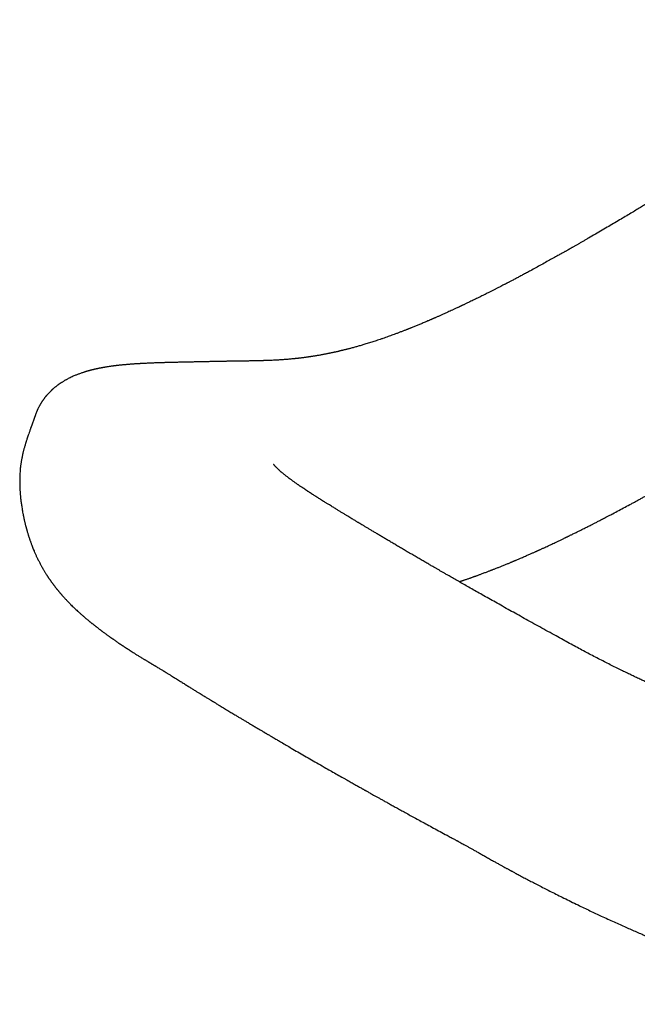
# Model space of a CAD drawing. Header units: millimetres. Extents: x 8 to 581, y 12 to 469.
# Tile 10 of 43: x 439 to 459, y 165 to 198. Entities that reach past the tile are written whole.
import ezdxf

# ---------------------------------------------------------------- set-up
doc = ezdxf.new("R2010")
doc.units = ezdxf.units.MM

msp = doc.modelspace()

# ---------------------------------------------------------------- linework, layer by layer
at = {"color": 7, "linetype": 'Continuous', "lineweight": 30}
msp.add_line((439.243, 183.942), (439.242, 183.939), dxfattribs=at)
at = {"color": 7, "linetype": 'Continuous', "lineweight": 30, "flags": 128}
msp.add_lwpolyline([(439.401, 184.401), (439.357, 184.276), (439.282, 184.062), (439.24, 183.943)], dxfattribs=at)
at = {"color": 7, "linetype": 'Continuous', "lineweight": 30}
for points, knots in [([(527.694, 231.983), (527.536, 231.896), (527.223, 231.724), (526.761, 231.467), (526.308, 231.215), (525.865, 230.968), (525.434, 230.726), (525.014, 230.49), (524.605, 230.259), (524.205, 230.032), (523.811, 229.809), (523.423, 229.588), (523.041, 229.37), (522.668, 229.156), (522.303, 228.947), (521.947, 228.743), (521.599, 228.543), (521.26, 228.348), (520.929, 228.157), (520.606, 227.971), (520.292, 227.789), (519.987, 227.612), (519.689, 227.44), (519.4, 227.272), (519.126, 227.113), (518.868, 226.963), (518.625, 226.822), (518.388, 226.684), (518.159, 226.551), (517.936, 226.421), (517.712, 226.29), (517.488, 226.16), (517.264, 226.029), (517.048, 225.903), (516.841, 225.782), (516.643, 225.666), (516.456, 225.557), (516.281, 225.455), (516.117, 225.359), (515.961, 225.268), (515.813, 225.181), (515.673, 225.099), (515.54, 225.021), (515.416, 224.948), (515.299, 224.88), (515.19, 224.816), (515.089, 224.757), (514.997, 224.703), (514.912, 224.653), (514.835, 224.608), (514.769, 224.569), (514.713, 224.536), (514.665, 224.508), (514.62, 224.482), (514.574, 224.455), (514.525, 224.426), (514.468, 224.392), (514.402, 224.354), (514.327, 224.31), (514.247, 224.263), (514.154, 224.208), (514.048, 224.146), (513.928, 224.075), (513.8, 224), (513.663, 223.92), (513.518, 223.834), (513.367, 223.745), (513.21, 223.653), (513.047, 223.557), (512.877, 223.457), (512.699, 223.353), (512.516, 223.245), (512.33, 223.135), (512.143, 223.025), (511.819, 222.834), (511.358, 222.562), (510.778, 222.219), (510.214, 221.886), (509.666, 221.562), (509.113, 221.234), (508.502, 220.873), (507.834, 220.477), (507.107, 220.045), (506.371, 219.608), (505.68, 219.198), (505.036, 218.815), (504.439, 218.46), (503.84, 218.103), (503.082, 217.652), (502.171, 217.109), (501.108, 216.475), (500.052, 215.844), (498.997, 215.213), (497.941, 214.581), (496.886, 213.949), (495.837, 213.32), (494.796, 212.695), (493.977, 212.204), (493.381, 211.846), (493.004, 211.619), (492.628, 211.393), (492.253, 211.168), (491.881, 210.944), (491.493, 210.711), (491.09, 210.468), (490.673, 210.217), (490.263, 209.97), (489.858, 209.726), (489.459, 209.486), (489.066, 209.249), (488.68, 209.017), (488.303, 208.789), (487.935, 208.567), (487.578, 208.352), (487.23, 208.142), (486.89, 207.937), (486.555, 207.735), (486.226, 207.536), (485.903, 207.341), (485.588, 207.151), (485.281, 206.965), (484.981, 206.784), (484.69, 206.608), (484.437, 206.456), (484.22, 206.325), (484.034, 206.212), (483.844, 206.097), (483.648, 205.979), (483.447, 205.857), (483.239, 205.731), (483.019, 205.598), (482.785, 205.457), (482.537, 205.307), (482.282, 205.152), (482.02, 204.994), (481.751, 204.831), (481.476, 204.665), (481.193, 204.494), (480.904, 204.318), (480.608, 204.139), (480.307, 203.956), (480.001, 203.771), (479.69, 203.582), (479.372, 203.39), (479.046, 203.192), (478.711, 202.989), (478.367, 202.78), (478.016, 202.567), (477.658, 202.35), (477.296, 202.13), (476.929, 201.908), (476.56, 201.684), (476.189, 201.458), (475.5, 201.04), (474.494, 200.428), (472.948, 199.488), (471.181, 198.412), (469.196, 197.202), (467.752, 196.32), (466.845, 195.767), (466.474, 195.54), (466.104, 195.315), (465.738, 195.091), (465.379, 194.871), (465.027, 194.656), (464.672, 194.438), (464.313, 194.218), (463.952, 193.996), (463.601, 193.78), (463.258, 193.569), (462.94, 193.373), (462.645, 193.191), (462.373, 193.023), (462.107, 192.86), (461.849, 192.701), (461.597, 192.546), (461.356, 192.399), (461.127, 192.258), (460.908, 192.124), (460.696, 191.995), (460.489, 191.869), (460.307, 191.758), (460.148, 191.662), (460.011, 191.579), (459.876, 191.497), (459.738, 191.414), (459.595, 191.328), (459.444, 191.237), (459.28, 191.139), (459.103, 191.033), (458.912, 190.92), (458.711, 190.801), (458.502, 190.678), (458.285, 190.55), (458.058, 190.418), (457.873, 190.311), (457.732, 190.229), (457.64, 190.177), (457.554, 190.127), (457.484, 190.087), (457.43, 190.056), (457.389, 190.033), (457.351, 190.011), (457.315, 189.99), (457.281, 189.971), (457.251, 189.954), (457.225, 189.939), (457.206, 189.928), (457.191, 189.92), (457.177, 189.912), (457.16, 189.903), (457.139, 189.891), (457.113, 189.876), (457.081, 189.858), (457.043, 189.836), (457, 189.812), (456.951, 189.784), (456.897, 189.754), (456.839, 189.721), (456.743, 189.668), (456.613, 189.595), (456.439, 189.499), (456.26, 189.4), (456.076, 189.299), (455.91, 189.209), (455.764, 189.131), (455.637, 189.062), (455.516, 188.998), (455.401, 188.937), (455.311, 188.89), (455.245, 188.855), (455.203, 188.833), (455.167, 188.814), (455.136, 188.798), (455.11, 188.785), (455.085, 188.772), (455.056, 188.757), (455.02, 188.738), (454.97, 188.712), (454.905, 188.679), (454.828, 188.639), (454.748, 188.598), (454.665, 188.556), (454.58, 188.513), (454.474, 188.46), (454.35, 188.397), (454.208, 188.327), (454.087, 188.268), (453.989, 188.22), (453.912, 188.183), (453.835, 188.146), (453.77, 188.114), (453.718, 188.089), (453.681, 188.072), (453.649, 188.057), (453.624, 188.045), (453.606, 188.036), (453.594, 188.031), (453.584, 188.026), (453.572, 188.02), (453.554, 188.012), (453.532, 188.001), (453.504, 187.988), (453.453, 187.965), (453.383, 187.932), (453.298, 187.892), (453.218, 187.856), (453.142, 187.821), (453.064, 187.786), (452.983, 187.749), (452.913, 187.718), (452.855, 187.692), (452.811, 187.673), (452.77, 187.654), (452.732, 187.638), (452.7, 187.624), (452.673, 187.612), (452.65, 187.602), (452.631, 187.594), (452.611, 187.585), (452.586, 187.574), (452.555, 187.561), (452.518, 187.545), (452.471, 187.525), (452.415, 187.501), (452.353, 187.475), (452.292, 187.45), (452.234, 187.425), (452.177, 187.402), (452.12, 187.378), (452.063, 187.355), (452.008, 187.333), (451.959, 187.313), (451.917, 187.296), (451.882, 187.282), (451.851, 187.27), (451.823, 187.259), (451.796, 187.248), (451.767, 187.237), (451.732, 187.223), (451.691, 187.207), (451.644, 187.189), (451.596, 187.171), (451.547, 187.152), (451.484, 187.128), (451.406, 187.099), (451.318, 187.066), (451.234, 187.036), (451.151, 187.006), (451.066, 186.976), (450.977, 186.945), (450.887, 186.915), (450.8, 186.886), (450.72, 186.859), (450.645, 186.835), (450.57, 186.811), (450.493, 186.787), (450.419, 186.764), (450.349, 186.743), (450.285, 186.724), (450.221, 186.705), (450.16, 186.687), (450.103, 186.671), (450.045, 186.655), (449.985, 186.639), (449.928, 186.623), (449.876, 186.61), (449.83, 186.598), (449.785, 186.586), (449.742, 186.575), (449.703, 186.566), (449.67, 186.558), (449.643, 186.551), (449.618, 186.545), (449.593, 186.539), (449.565, 186.532), (449.532, 186.524), (449.494, 186.516), (449.449, 186.505), (449.404, 186.495), (449.361, 186.486), (449.325, 186.478), (449.292, 186.471), (449.265, 186.465), (449.241, 186.46), (449.216, 186.455), (449.185, 186.448), (449.147, 186.44), (449.105, 186.432), (449.059, 186.423), (449.009, 186.413), (448.956, 186.403), (448.901, 186.393), (448.846, 186.384), (448.792, 186.374), (448.738, 186.365), (448.686, 186.357), (448.642, 186.35), (448.607, 186.344), (448.58, 186.34), (448.556, 186.336), (448.53, 186.333), (448.501, 186.328), (448.468, 186.324), (448.431, 186.318), (448.392, 186.313), (448.353, 186.308), (448.316, 186.303), (448.281, 186.299), (448.249, 186.295), (448.22, 186.291), (448.194, 186.288), (448.166, 186.285), (448.135, 186.281), (448.1, 186.277), (448.062, 186.273), (448.023, 186.269), (447.984, 186.265), (447.936, 186.261), (447.878, 186.256), (447.813, 186.25), (447.749, 186.245), (447.687, 186.24), (447.625, 186.236), (447.561, 186.232), (447.495, 186.228), (447.42, 186.223), (447.337, 186.219), (447.25, 186.215), (447.164, 186.212), (447.082, 186.209), (447.018, 186.207), (446.972, 186.205), (446.943, 186.204), (446.918, 186.204), (446.897, 186.203), (446.881, 186.203), (446.868, 186.202), (446.854, 186.202), (446.834, 186.201), (446.805, 186.201), (446.771, 186.2), (446.73, 186.199), (446.683, 186.198), (446.63, 186.197), (446.571, 186.196), (446.505, 186.195), (446.433, 186.194), (446.357, 186.193), (446.275, 186.191), (446.189, 186.19), (446.098, 186.189), (446, 186.188), (445.895, 186.186), (445.781, 186.184), (445.659, 186.182), (445.53, 186.18), (445.395, 186.177), (445.254, 186.174), (445.109, 186.171), (444.961, 186.168), (444.811, 186.165), (444.655, 186.161), (444.493, 186.158), (444.383, 186.155), (444.328, 186.154)], [0, 0, 0, 0, 0.005302, 0.010505, 0.015614, 0.020629, 0.02555, 0.030292, 0.034942, 0.039502, 0.043971, 0.048437, 0.05281, 0.057088, 0.061272, 0.065362, 0.069357, 0.073259, 0.077067, 0.080781, 0.084401, 0.087927, 0.09136, 0.094698, 0.097944, 0.100836, 0.10365, 0.106385, 0.109042, 0.11162, 0.114119, 0.116813, 0.11941, 0.121909, 0.124311, 0.126615, 0.128821, 0.130811, 0.132713, 0.134523, 0.136243, 0.137873, 0.139411, 0.14086, 0.142217, 0.143484, 0.144661, 0.145728, 0.146708, 0.147601, 0.148406, 0.14902, 0.149572, 0.150068, 0.150591, 0.151163, 0.151787, 0.152586, 0.153456, 0.154396, 0.155406, 0.156699, 0.158093, 0.159585, 0.161177, 0.162868, 0.164659, 0.166461, 0.168354, 0.170337, 0.17241, 0.174565, 0.17674, 0.178923, 0.181114, 0.188054, 0.195076, 0.201414, 0.207816, 0.214284, 0.220817, 0.229225, 0.237738, 0.246357, 0.25508, 0.262008, 0.269001, 0.276056, 0.283114, 0.295661, 0.308139, 0.320546, 0.332884, 0.345374, 0.357792, 0.370138, 0.382411, 0.394612, 0.399067, 0.403513, 0.407949, 0.412375, 0.416768, 0.421095, 0.426113, 0.43104, 0.435877, 0.440624, 0.445364, 0.450012, 0.454566, 0.459027, 0.463394, 0.467592, 0.471701, 0.475719, 0.479647, 0.483563, 0.487384, 0.491112, 0.494747, 0.498287, 0.501734, 0.505087, 0.507248, 0.509431, 0.511681, 0.514, 0.516386, 0.51884, 0.521362, 0.524214, 0.527149, 0.530165, 0.533263, 0.536444, 0.539706, 0.54305, 0.546476, 0.549984, 0.553574, 0.55718, 0.560865, 0.564629, 0.568472, 0.572466, 0.576542, 0.5807, 0.584941, 0.589263, 0.593588, 0.597985, 0.602395, 0.606802, 0.622517, 0.638194, 0.661875, 0.685472, 0.708977, 0.7134, 0.717821, 0.722239, 0.726604, 0.730882, 0.735071, 0.739173, 0.743582, 0.747883, 0.752075, 0.756159, 0.760134, 0.763461, 0.766708, 0.769874, 0.77296, 0.775965, 0.77889, 0.781574, 0.784186, 0.786727, 0.789197, 0.791595, 0.793265, 0.794898, 0.796495, 0.798124, 0.799842, 0.801649, 0.803546, 0.805735, 0.808032, 0.810437, 0.812949, 0.815569, 0.818291, 0.821118, 0.822258, 0.823384, 0.82443, 0.825394, 0.825908, 0.826395, 0.826856, 0.82729, 0.827697, 0.828076, 0.828398, 0.828624, 0.828783, 0.82893, 0.829131, 0.829385, 0.829692, 0.830089, 0.83055, 0.831074, 0.831661, 0.832313, 0.833028, 0.833775, 0.8358, 0.837781, 0.840082, 0.842321, 0.844499, 0.846114, 0.847662, 0.849138, 0.850542, 0.851875, 0.852438, 0.852952, 0.853396, 0.85377, 0.854073, 0.854349, 0.854702, 0.855138, 0.855656, 0.856564, 0.857514, 0.858498, 0.859514, 0.860564, 0.861647, 0.863402, 0.865156, 0.866899, 0.867854, 0.868806, 0.869755, 0.870697, 0.871232, 0.871692, 0.872079, 0.87239, 0.872628, 0.872752, 0.87285, 0.872999, 0.873213, 0.873494, 0.87384, 0.874248, 0.875383, 0.876473, 0.877427, 0.878356, 0.879325, 0.880347, 0.88142, 0.881967, 0.882525, 0.88306, 0.88353, 0.883937, 0.88428, 0.884559, 0.884774, 0.885014, 0.885329, 0.885719, 0.886186, 0.886729, 0.88751, 0.888299, 0.889094, 0.889808, 0.890528, 0.891252, 0.891982, 0.8927, 0.893352, 0.893855, 0.894307, 0.894707, 0.895055, 0.895372, 0.895741, 0.896172, 0.896715, 0.897332, 0.897969, 0.898594, 0.899207, 0.900435, 0.901596, 0.90267, 0.903709, 0.904827, 0.906013, 0.907233, 0.908372, 0.909441, 0.910416, 0.911379, 0.912411, 0.913506, 0.91436, 0.91524, 0.916128, 0.916954, 0.917713, 0.918461, 0.919303, 0.920189, 0.920816, 0.921447, 0.92208, 0.922686, 0.923219, 0.923672, 0.924055, 0.924372, 0.924702, 0.925095, 0.925537, 0.926062, 0.926689, 0.927419, 0.927952, 0.928481, 0.928941, 0.929333, 0.929656, 0.929924, 0.93042, 0.930954, 0.931535, 0.932188, 0.932914, 0.933678, 0.934458, 0.935252, 0.936038, 0.93681, 0.937567, 0.938288, 0.938717, 0.939096, 0.939427, 0.93978, 0.940201, 0.940688, 0.94123, 0.941824, 0.942395, 0.942942, 0.943465, 0.943942, 0.944366, 0.944737, 0.945117, 0.945581, 0.946111, 0.946692, 0.947272, 0.947848, 0.948421, 0.949432, 0.950408, 0.951345, 0.952267, 0.9532, 0.954104, 0.955093, 0.956161, 0.957433, 0.95875, 0.960016, 0.961225, 0.962347, 0.962812, 0.963247, 0.963615, 0.963916, 0.964148, 0.964312, 0.964473, 0.964776, 0.965172, 0.965663, 0.966249, 0.966904, 0.967647, 0.96848, 0.969402, 0.970415, 0.971518, 0.972643, 0.973849, 0.975138, 0.976508, 0.977959, 0.979586, 0.981302, 0.983108, 0.985003, 0.986985, 0.989056, 0.991089, 0.993199, 0.995388, 0.997655, 1, 1, 1, 1]), ([(453.521, 178.843), (453.527, 178.845), (453.544, 178.851), (453.566, 178.858), (453.587, 178.865), (453.602, 178.87), (453.617, 178.875), (453.636, 178.881), (453.661, 178.89), (453.695, 178.901), (453.735, 178.915), (453.778, 178.929), (453.821, 178.944), (453.864, 178.959), (453.906, 178.974), (453.947, 178.988), (453.983, 179.001), (454.013, 179.012), (454.036, 179.02), (454.055, 179.027), (454.075, 179.034), (454.102, 179.044), (454.135, 179.056), (454.175, 179.07), (454.219, 179.086), (454.268, 179.104), (454.32, 179.124), (454.375, 179.144), (454.428, 179.164), (454.478, 179.183), (454.524, 179.2), (454.564, 179.216), (454.598, 179.229), (454.632, 179.242), (454.67, 179.257), (454.713, 179.274), (454.761, 179.293), (454.826, 179.318), (454.909, 179.352), (455.013, 179.393), (455.098, 179.428), (455.163, 179.455), (455.206, 179.473), (455.245, 179.489), (455.278, 179.503), (455.304, 179.514), (455.322, 179.521), (455.337, 179.527), (455.352, 179.534), (455.371, 179.542), (455.396, 179.552), (455.43, 179.567), (455.471, 179.584), (455.516, 179.603), (455.57, 179.627), (455.632, 179.653), (455.7, 179.683), (455.763, 179.71), (455.819, 179.735), (455.871, 179.758), (455.92, 179.779), (455.966, 179.8), (456.009, 179.819), (456.048, 179.837), (456.081, 179.851), (456.107, 179.863), (456.13, 179.873), (456.156, 179.885), (456.186, 179.899), (456.218, 179.913), (456.253, 179.929), (456.291, 179.947), (456.371, 179.984), (456.49, 180.038), (456.644, 180.11), (456.762, 180.166), (456.846, 180.206), (456.896, 180.23), (456.943, 180.252), (456.985, 180.273), (457.023, 180.291), (457.054, 180.306), (457.077, 180.317), (457.094, 180.325), (457.111, 180.334), (457.132, 180.344), (457.159, 180.357), (457.19, 180.372), (457.226, 180.39), (457.268, 180.41), (457.316, 180.434), (457.369, 180.46), (457.423, 180.486), (457.475, 180.512), (457.526, 180.538), (457.584, 180.566), (457.647, 180.598), (457.715, 180.632), (457.777, 180.664), (457.835, 180.693), (457.892, 180.721), (457.958, 180.755), (458.038, 180.796), (458.116, 180.836), (458.184, 180.871), (458.235, 180.898), (458.279, 180.92), (458.312, 180.938), (458.337, 180.95), (458.355, 180.96), (458.369, 180.967), (458.381, 180.973), (458.395, 180.981), (458.413, 180.99), (458.44, 181.004), (458.476, 181.023), (458.522, 181.047), (458.577, 181.076), (458.684, 181.132), (458.842, 181.216), (459.051, 181.328), (459.227, 181.422), (459.367, 181.498), (459.471, 181.555), (459.575, 181.612), (459.679, 181.669), (459.784, 181.727), (459.889, 181.784), (459.992, 181.841), (460.088, 181.895), (460.169, 181.94), (460.234, 181.977), (460.285, 182.005), (460.332, 182.032), (460.373, 182.055), (460.407, 182.074), (460.435, 182.089), (460.459, 182.103), (460.483, 182.116), (460.508, 182.131), (460.535, 182.146), (460.563, 182.162), (460.592, 182.178), (460.648, 182.21), (460.735, 182.259), (460.854, 182.327), (460.982, 182.4), (461.103, 182.469), (461.214, 182.533), (461.315, 182.591), (461.422, 182.652), (461.536, 182.718), (461.657, 182.789), (461.784, 182.863), (461.916, 182.939), (462.052, 183.019), (462.194, 183.103), (462.344, 183.191), (462.505, 183.285), (462.677, 183.387), (462.86, 183.496), (463.052, 183.61), (463.251, 183.728), (463.458, 183.852), (463.669, 183.978), (463.882, 184.106), (464.099, 184.236), (464.321, 184.369), (464.545, 184.504), (464.803, 184.66), (465.091, 184.834), (465.408, 185.025), (465.716, 185.211), (466.015, 185.393), (466.306, 185.568), (466.566, 185.726), (466.797, 185.865), (466.999, 185.987), (467.196, 186.106), (467.389, 186.222), (467.578, 186.336), (467.762, 186.446), (467.941, 186.554), (468.116, 186.66), (468.287, 186.763), (468.454, 186.862), (468.612, 186.958), (468.764, 187.049), (468.907, 187.135), (469.046, 187.218), (469.18, 187.298), (469.309, 187.376), (469.434, 187.451), (469.585, 187.541), (469.766, 187.65), (469.97, 187.773), (470.175, 187.895), (470.378, 188.017), (470.587, 188.143), (470.832, 188.289), (471.112, 188.457), (471.429, 188.647), (471.753, 188.841), (472.083, 189.039), (472.421, 189.241), (472.764, 189.447), (473.058, 189.623), (473.299, 189.767), (473.49, 189.882), (473.681, 189.996), (473.872, 190.11), (474.064, 190.225), (474.263, 190.344), (474.469, 190.467), (474.683, 190.595), (474.904, 190.727), (475.133, 190.864), (475.368, 191.005), (475.612, 191.15), (475.862, 191.3), (476.12, 191.454), (476.38, 191.609), (476.642, 191.765), (476.905, 191.923), (477.176, 192.084), (477.452, 192.249), (477.741, 192.421), (478.043, 192.602), (478.358, 192.789), (478.68, 192.981), (479.01, 193.178), (479.347, 193.379), (479.684, 193.58), (480.022, 193.782), (480.36, 193.983), (480.705, 194.188), (481.056, 194.397), (481.414, 194.611), (481.778, 194.827), (482.149, 195.048), (482.527, 195.273), (482.911, 195.502), (483.3, 195.733), (483.692, 195.966), (484.089, 196.202), (484.492, 196.441), (484.762, 196.602), (484.899, 196.683)], [0, 0, 0, 0, 0.000556, 0.001538, 0.00208, 0.002482, 0.00292, 0.003492, 0.004197, 0.005321, 0.00663, 0.007935, 0.009305, 0.010644, 0.011953, 0.013232, 0.0144, 0.015332, 0.016026, 0.01651, 0.017117, 0.017955, 0.019, 0.020267, 0.021693, 0.023095, 0.024862, 0.026569, 0.028216, 0.029803, 0.031269, 0.032517, 0.033546, 0.034526, 0.035705, 0.037094, 0.038582, 0.040147, 0.043209, 0.046455, 0.049845, 0.051216, 0.052607, 0.053867, 0.054905, 0.055725, 0.056324, 0.05664, 0.057093, 0.057714, 0.058504, 0.059461, 0.060916, 0.062348, 0.063724, 0.066046, 0.068193, 0.070166, 0.071921, 0.073545, 0.07508, 0.076525, 0.077881, 0.079148, 0.080273, 0.08098, 0.081614, 0.082434, 0.083467, 0.084427, 0.085518, 0.086739, 0.088069, 0.093129, 0.097989, 0.102649, 0.104367, 0.10596, 0.107427, 0.10877, 0.109987, 0.11105, 0.111679, 0.112157, 0.112668, 0.11334, 0.114171, 0.115162, 0.116313, 0.117623, 0.119166, 0.120882, 0.122622, 0.124293, 0.125895, 0.127428, 0.129765, 0.131922, 0.133898, 0.135694, 0.137414, 0.139292, 0.142023, 0.145042, 0.146738, 0.148467, 0.149951, 0.150887, 0.151652, 0.152247, 0.152672, 0.152953, 0.153401, 0.153993, 0.154731, 0.155945, 0.157419, 0.159152, 0.161143, 0.16764, 0.174298, 0.181116, 0.184385, 0.18769, 0.191031, 0.194381, 0.1976, 0.201067, 0.204339, 0.207418, 0.210303, 0.212018, 0.213657, 0.215203, 0.216519, 0.217572, 0.218439, 0.219138, 0.219895, 0.220714, 0.221583, 0.222476, 0.223392, 0.224329, 0.22786, 0.231673, 0.235769, 0.240146, 0.24322, 0.246419, 0.249815, 0.253461, 0.257355, 0.261497, 0.265629, 0.26998, 0.274549, 0.279336, 0.284339, 0.289972, 0.295855, 0.301987, 0.308367, 0.314993, 0.321864, 0.328567, 0.335485, 0.342619, 0.34987, 0.357007, 0.367399, 0.377521, 0.387374, 0.396957, 0.406269, 0.415314, 0.421925, 0.428392, 0.434716, 0.440898, 0.446939, 0.45284, 0.458593, 0.464139, 0.46971, 0.475039, 0.480123, 0.484965, 0.489562, 0.493915, 0.498299, 0.502403, 0.506323, 0.510337, 0.516867, 0.523672, 0.529978, 0.536503, 0.543214, 0.550034, 0.559961, 0.570105, 0.580464, 0.591038, 0.601827, 0.612807, 0.624002, 0.629953, 0.635999, 0.642319, 0.648209, 0.654334, 0.660694, 0.667289, 0.674118, 0.681181, 0.68848, 0.696013, 0.703781, 0.711783, 0.72002, 0.728491, 0.736694, 0.745104, 0.753724, 0.762551, 0.771587, 0.781399, 0.791445, 0.801726, 0.812241, 0.82299, 0.833975, 0.844547, 0.855327, 0.866316, 0.877513, 0.888919, 0.900533, 0.912356, 0.924388, 0.936628, 0.949077, 0.961506, 0.974136, 0.986968, 1, 1, 1, 1]), ([(441.806, 186), (441.792, 185.998), (441.766, 185.994), (441.73, 185.988), (441.701, 185.983), (441.677, 185.979), (441.658, 185.975), (441.641, 185.972), (441.62, 185.968), (441.595, 185.964), (441.568, 185.958), (441.542, 185.953), (441.521, 185.949), (441.5, 185.945), (441.479, 185.94), (441.454, 185.935), (441.429, 185.93), (441.406, 185.925), (441.386, 185.92), (441.366, 185.915), (441.345, 185.911), (441.322, 185.905), (441.299, 185.899), (441.278, 185.894), (441.26, 185.89), (441.246, 185.886), (441.23, 185.882), (441.211, 185.877), (441.189, 185.871), (441.166, 185.864), (441.146, 185.859), (441.129, 185.854), (441.112, 185.849), (441.096, 185.844), (441.077, 185.838), (441.057, 185.833), (441.039, 185.827), (441.017, 185.82), (440.989, 185.811), (440.949, 185.798), (440.902, 185.781), (440.853, 185.764), (440.804, 185.745), (440.76, 185.728), (440.71, 185.707), (440.656, 185.684), (440.594, 185.655), (440.53, 185.625), (440.476, 185.597), (440.431, 185.572), (440.394, 185.551), (440.356, 185.529), (440.318, 185.506), (440.284, 185.485), (440.257, 185.467), (440.236, 185.454), (440.22, 185.442), (440.203, 185.431), (440.186, 185.419), (440.169, 185.407), (440.151, 185.393), (440.13, 185.378), (440.106, 185.36), (440.081, 185.34), (440.056, 185.319), (440.031, 185.299), (440.009, 185.28), (439.991, 185.265), (439.977, 185.252), (439.964, 185.241), (439.953, 185.23), (439.941, 185.22), (439.929, 185.208), (439.915, 185.194), (439.898, 185.177), (439.878, 185.158), (439.858, 185.137), (439.839, 185.117), (439.822, 185.098), (439.807, 185.082), (439.794, 185.067), (439.781, 185.053), (439.767, 185.037), (439.751, 185.018), (439.734, 184.997), (439.718, 184.976), (439.702, 184.956), (439.688, 184.937), (439.674, 184.919), (439.661, 184.9), (439.647, 184.88), (439.632, 184.858), (439.616, 184.834), (439.602, 184.812), (439.59, 184.793), (439.58, 184.776), (439.569, 184.759), (439.558, 184.74), (439.544, 184.716), (439.53, 184.69), (439.514, 184.661), (439.5, 184.633), (439.487, 184.607), (439.477, 184.585), (439.469, 184.568), (439.462, 184.553), (439.455, 184.536), (439.447, 184.519), (439.44, 184.502), (439.432, 184.484), (439.423, 184.46), (439.412, 184.432), (439.405, 184.412), (439.401, 184.401)], [0, 0, 0, 0, 0.015354, 0.02843, 0.03922, 0.047719, 0.054072, 0.060317, 0.067098, 0.077301, 0.088047, 0.097509, 0.105503, 0.112287, 0.120393, 0.129855, 0.13994, 0.148771, 0.156252, 0.162959, 0.171019, 0.179557, 0.18916, 0.197578, 0.204145, 0.20897, 0.214477, 0.221771, 0.230845, 0.240095, 0.247525, 0.254172, 0.26008, 0.26638, 0.273565, 0.281601, 0.289028, 0.295083, 0.307204, 0.321295, 0.340453, 0.362332, 0.377833, 0.397028, 0.413472, 0.43569, 0.460443, 0.484818, 0.509041, 0.522643, 0.53691, 0.551791, 0.567046, 0.580326, 0.591313, 0.598219, 0.604813, 0.611196, 0.617681, 0.624292, 0.631225, 0.63984, 0.648972, 0.659254, 0.66965, 0.67997, 0.688928, 0.696175, 0.70182, 0.707072, 0.711737, 0.716354, 0.721046, 0.726933, 0.734282, 0.74309, 0.752007, 0.760403, 0.767775, 0.77433, 0.780094, 0.78525, 0.79142, 0.79851, 0.806814, 0.814969, 0.822179, 0.828508, 0.835577, 0.841756, 0.848022, 0.856493, 0.86473, 0.872615, 0.878961, 0.88377, 0.889228, 0.895688, 0.903156, 0.912143, 0.920648, 0.930253, 0.93872, 0.945345, 0.950133, 0.954282, 0.959337, 0.965302, 0.969559, 0.974992, 0.981881, 0.99022, 1, 1, 1, 1]), ([(444.327, 186.154), (444.3, 186.153), (444.249, 186.152), (444.176, 186.151), (444.111, 186.149), (444.052, 186.148), (444.001, 186.147), (443.957, 186.146), (443.92, 186.145), (443.889, 186.144), (443.864, 186.143), (443.84, 186.143), (443.816, 186.142), (443.789, 186.142), (443.761, 186.141), (443.729, 186.14), (443.692, 186.139), (443.652, 186.138), (443.586, 186.136), (443.493, 186.133), (443.389, 186.13), (443.301, 186.126), (443.23, 186.123), (443.161, 186.121), (443.093, 186.117), (443.028, 186.114), (442.97, 186.111), (442.92, 186.109), (442.876, 186.106), (442.832, 186.104), (442.785, 186.101), (442.734, 186.097), (442.682, 186.094), (442.635, 186.091), (442.593, 186.088), (442.557, 186.085), (442.518, 186.082), (442.477, 186.078), (442.434, 186.075), (442.393, 186.071), (442.356, 186.068), (442.321, 186.064), (442.286, 186.061), (442.249, 186.057), (442.212, 186.053), (442.174, 186.049), (442.136, 186.045), (442.104, 186.041), (442.08, 186.038), (442.063, 186.036), (442.046, 186.034), (442.028, 186.032), (442.007, 186.029), (441.98, 186.025), (441.946, 186.021), (441.904, 186.015), (441.855, 186.008), (441.821, 186.002), (441.803, 186)], [0, 0, 0, 0, 0.030821, 0.058887, 0.084203, 0.106769, 0.126582, 0.143639, 0.157933, 0.169459, 0.178491, 0.186742, 0.197055, 0.206607, 0.21724, 0.229557, 0.243561, 0.259081, 0.275008, 0.319901, 0.366403, 0.394327, 0.421834, 0.448922, 0.475588, 0.50166, 0.525923, 0.54417, 0.56105, 0.57786, 0.596443, 0.616821, 0.638073, 0.659141, 0.673517, 0.688005, 0.703528, 0.720208, 0.73802, 0.755096, 0.770285, 0.783583, 0.798578, 0.813265, 0.828534, 0.844364, 0.860406, 0.876531, 0.883608, 0.89066, 0.897688, 0.904751, 0.913227, 0.923691, 0.938586, 0.95626, 0.976727, 1, 1, 1, 1]), ([(439.239, 183.94), (439.235, 183.93), (439.22, 183.888), (439.196, 183.817), (439.166, 183.731), (439.141, 183.658), (439.121, 183.596), (439.105, 183.546), (439.093, 183.508), (439.084, 183.48), (439.076, 183.456), (439.067, 183.426), (439.055, 183.385), (439.041, 183.337), (439.027, 183.289), (439.015, 183.243), (439.003, 183.199), (438.992, 183.154), (438.98, 183.105), (438.968, 183.05), (438.955, 182.992), (438.944, 182.936), (438.935, 182.884), (438.926, 182.833), (438.919, 182.784), (438.912, 182.734), (438.905, 182.682), (438.899, 182.625), (438.893, 182.563), (438.888, 182.497), (438.884, 182.427), (438.881, 182.359), (438.879, 182.298), (438.878, 182.246), (438.878, 182.201), (438.878, 182.161), (438.878, 182.126), (438.879, 182.094), (438.88, 182.061), (438.881, 182.021), (438.883, 181.978), (438.885, 181.935), (438.887, 181.896), (438.89, 181.852), (438.893, 181.8), (438.898, 181.741), (438.904, 181.681), (438.91, 181.618), (438.917, 181.555), (438.925, 181.492), (438.934, 181.427), (438.944, 181.357), (438.956, 181.281), (438.969, 181.201), (438.983, 181.126), (438.996, 181.06), (439.007, 181.005), (439.016, 180.961), (439.023, 180.929), (439.029, 180.902), (439.037, 180.87), (439.047, 180.827), (439.058, 180.779), (439.07, 180.732), (439.08, 180.691), (439.089, 180.658), (439.097, 180.629), (439.104, 180.603), (439.111, 180.578), (439.119, 180.551), (439.128, 180.52), (439.138, 180.482), (439.151, 180.441), (439.164, 180.4), (439.177, 180.356), (439.192, 180.312), (439.206, 180.267), (439.22, 180.227), (439.233, 180.188), (439.248, 180.148), (439.264, 180.103), (439.284, 180.05), (439.307, 179.991), (439.331, 179.929), (439.354, 179.874), (439.375, 179.824), (439.395, 179.779), (439.414, 179.737), (439.432, 179.697), (439.452, 179.655), (439.474, 179.609), (439.498, 179.56), (439.522, 179.512), (439.547, 179.464), (439.57, 179.42), (439.592, 179.381), (439.609, 179.35), (439.624, 179.324), (439.636, 179.302), (439.648, 179.281), (439.662, 179.257), (439.682, 179.223), (439.705, 179.185), (439.729, 179.146), (439.751, 179.111), (439.769, 179.082), (439.784, 179.058), (439.797, 179.038), (439.811, 179.017), (439.825, 178.996), (439.839, 178.975), (439.854, 178.953), (439.87, 178.929), (439.888, 178.905), (439.904, 178.882), (439.918, 178.861), (439.933, 178.84), (439.951, 178.816), (439.968, 178.793), (439.982, 178.773), (439.994, 178.758), (440.003, 178.745), (440.012, 178.733), (440.023, 178.719), (440.037, 178.701), (440.054, 178.678), (440.074, 178.653), (440.093, 178.629), (440.109, 178.609), (440.123, 178.591), (440.137, 178.574), (440.152, 178.556), (440.168, 178.536), (440.185, 178.515), (440.203, 178.494), (440.219, 178.475), (440.235, 178.456), (440.252, 178.437), (440.27, 178.416), (440.288, 178.396), (440.308, 178.372), (440.332, 178.346), (440.357, 178.318), (440.383, 178.289), (440.409, 178.261), (440.435, 178.234), (440.462, 178.205), (440.49, 178.176), (440.519, 178.146), (440.547, 178.117), (440.585, 178.079), (440.631, 178.033), (440.688, 177.978), (440.747, 177.922), (440.801, 177.871), (440.848, 177.828), (440.887, 177.794), (440.923, 177.762), (440.959, 177.73), (440.995, 177.698), (441.028, 177.67), (441.058, 177.644), (441.085, 177.621), (441.115, 177.596), (441.144, 177.571), (441.171, 177.549), (441.196, 177.529), (441.216, 177.513), (441.233, 177.498), (441.249, 177.485), (441.267, 177.471), (441.287, 177.455), (441.31, 177.436), (441.333, 177.418), (441.356, 177.4), (441.379, 177.382), (441.402, 177.364), (441.425, 177.346), (441.454, 177.324), (441.488, 177.297), (441.527, 177.268), (441.559, 177.244), (441.582, 177.226), (441.598, 177.214), (441.612, 177.203), (441.627, 177.192), (441.651, 177.175), (441.681, 177.152), (441.715, 177.128), (441.744, 177.106), (441.772, 177.086), (441.803, 177.063), (441.833, 177.042), (441.856, 177.025), (441.871, 177.014), (441.885, 177.005), (441.9, 176.994), (441.918, 176.981), (441.939, 176.967), (441.96, 176.952), (441.98, 176.938), (442.008, 176.918), (442.044, 176.893), (442.091, 176.86), (442.138, 176.828), (442.186, 176.795), (442.239, 176.76), (442.282, 176.73), (442.315, 176.708), (442.332, 176.697), (442.347, 176.687), (442.363, 176.677), (442.382, 176.664), (442.405, 176.649), (442.426, 176.635), (442.444, 176.623), (442.459, 176.613), (442.474, 176.604), (442.491, 176.593), (442.511, 176.58), (442.534, 176.565), (442.558, 176.549), (442.58, 176.535), (442.6, 176.523), (442.619, 176.51), (442.64, 176.497), (442.667, 176.48), (442.699, 176.459), (442.737, 176.435), (442.779, 176.409), (442.823, 176.382), (442.869, 176.354), (442.916, 176.324), (442.959, 176.298), (442.996, 176.275), (443.028, 176.256), (443.062, 176.236), (443.096, 176.215), (443.13, 176.195), (443.159, 176.178), (443.182, 176.164), (443.201, 176.153), (443.218, 176.142), (443.238, 176.131), (443.261, 176.117), (443.286, 176.102), (443.308, 176.089), (443.327, 176.077), (443.342, 176.069), (443.355, 176.061), (443.37, 176.052), (443.39, 176.04), (443.415, 176.025), (443.444, 176.008), (443.481, 175.986), (443.525, 175.96), (443.573, 175.931), (443.612, 175.907), (443.645, 175.888), (443.669, 175.873), (443.689, 175.861), (443.702, 175.853), (443.71, 175.848), (443.717, 175.844), (443.726, 175.838), (443.741, 175.829), (443.762, 175.816), (443.791, 175.798), (443.827, 175.776), (443.868, 175.75), (443.916, 175.72), (443.971, 175.686), (444.032, 175.647), (444.1, 175.605), (444.148, 175.575), (444.172, 175.56)], [0, 0, 0, 0, 0.0023574, 0.009969, 0.0166376, 0.0223621, 0.0271428, 0.0309808, 0.0338783, 0.0358399, 0.0374155, 0.0394122, 0.0427726, 0.0466915, 0.0503541, 0.0537623, 0.057129, 0.0604743, 0.0640494, 0.0684086, 0.0731013, 0.0775157, 0.0815766, 0.0853084, 0.0894933, 0.0930829, 0.0969142, 0.1016857, 0.1061067, 0.1111289, 0.1166717, 0.1219297, 0.1265097, 0.1304202, 0.1336433, 0.136546, 0.1394367, 0.1412853, 0.1437166, 0.1467359, 0.1501425, 0.153297, 0.1561515, 0.1587054, 0.1631759, 0.1674248, 0.1717122, 0.1764154, 0.1812942, 0.1856663, 0.190425, 0.1955559, 0.201167, 0.2072575, 0.2134765, 0.2178785, 0.2221092, 0.225789, 0.2276524, 0.229409, 0.2318281, 0.2350468, 0.239096, 0.242747, 0.2458367, 0.2483662, 0.2504186, 0.2523998, 0.254365, 0.2562372, 0.2586174, 0.2615667, 0.2649902, 0.2682515, 0.2712321, 0.2752529, 0.2787243, 0.2818575, 0.2848266, 0.2881049, 0.2917344, 0.2957512, 0.3012708, 0.3064873, 0.311226, 0.315442, 0.3193312, 0.3230304, 0.3266564, 0.3300929, 0.3343213, 0.339246, 0.3436083, 0.3478563, 0.3529276, 0.3563489, 0.359494, 0.3621009, 0.3641186, 0.3659738, 0.3684755, 0.3716421, 0.3762932, 0.3803454, 0.3839471, 0.3875066, 0.3895378, 0.3916869, 0.3939994, 0.3964362, 0.3987673, 0.4009716, 0.4035794, 0.4068782, 0.4093902, 0.4114275, 0.4138734, 0.4168969, 0.419734, 0.4221062, 0.4238108, 0.4252615, 0.4267238, 0.4282574, 0.4303822, 0.4332076, 0.4367242, 0.4396638, 0.4421242, 0.4442981, 0.4465091, 0.4486412, 0.4512656, 0.4541474, 0.4569453, 0.4595594, 0.4617492, 0.4645799, 0.4672763, 0.4700412, 0.4730451, 0.4768787, 0.4809893, 0.4849932, 0.488977, 0.4929896, 0.4968966, 0.501541, 0.5059071, 0.5103032, 0.514796, 0.5230797, 0.531726, 0.5407718, 0.5502533, 0.5564369, 0.5621816, 0.5675422, 0.5728735, 0.5785302, 0.5839695, 0.5876317, 0.591838, 0.5963422, 0.6009222, 0.6049435, 0.6083862, 0.6116088, 0.6138678, 0.6162036, 0.6186921, 0.6217064, 0.6252856, 0.6287774, 0.631795, 0.635349, 0.6385451, 0.6418424, 0.6455878, 0.6510291, 0.6568106, 0.6622551, 0.6646559, 0.666899, 0.6689653, 0.6709276, 0.6732946, 0.678986, 0.6838668, 0.6874851, 0.6912254, 0.6955545, 0.7008693, 0.7034115, 0.705439, 0.7071455, 0.7092179, 0.7117169, 0.7145859, 0.7176336, 0.7204327, 0.7229739, 0.7289873, 0.7353692, 0.7419172, 0.7479874, 0.7544509, 0.7625677, 0.7651623, 0.7672665, 0.7689266, 0.7708885, 0.7734131, 0.7764844, 0.7794072, 0.7816263, 0.7834057, 0.7850757, 0.787179, 0.7897229, 0.7926188, 0.7959041, 0.798573, 0.8008149, 0.8031891, 0.805746, 0.8085281, 0.8133541, 0.8181918, 0.8227119, 0.828396, 0.8339577, 0.8397419, 0.8459715, 0.8496481, 0.8535449, 0.857662, 0.8619994, 0.8661997, 0.8697765, 0.8725754, 0.8748181, 0.8766255, 0.8790294, 0.8822663, 0.8855539, 0.8885593, 0.890985, 0.8928311, 0.8943226, 0.8961907, 0.8989489, 0.9023098, 0.9062738, 0.9106482, 0.917767, 0.9242794, 0.9301848, 0.9342157, 0.9377082, 0.9404315, 0.9423846, 0.9430724, 0.9438265, 0.9450128, 0.9466341, 0.9494725, 0.9530841, 0.9574687, 0.962626, 0.9685557, 0.9752577, 0.9827322, 0.9909794, 1, 1, 1, 1]), ([(449.2, 181.399), (449.172, 181.417), (449.118, 181.45), (449.042, 181.497), (448.971, 181.541), (448.908, 181.581), (448.85, 181.617), (448.799, 181.649), (448.753, 181.678), (448.714, 181.703), (448.68, 181.725), (448.651, 181.743), (448.628, 181.758), (448.61, 181.769), (448.596, 181.779), (448.581, 181.788), (448.564, 181.799), (448.544, 181.812), (448.521, 181.827), (448.495, 181.844), (448.455, 181.87), (448.405, 181.903), (448.347, 181.942), (448.3, 181.973), (448.262, 181.999), (448.232, 182.02), (448.204, 182.039), (448.177, 182.057), (448.15, 182.076), (448.118, 182.098), (448.08, 182.125), (448.041, 182.153), (448.002, 182.181), (447.965, 182.207), (447.932, 182.232), (447.904, 182.253), (447.881, 182.27), (447.86, 182.286), (447.837, 182.303), (447.81, 182.323), (447.779, 182.347), (447.745, 182.374), (447.712, 182.401), (447.681, 182.426), (447.654, 182.448), (447.629, 182.468), (447.606, 182.488), (447.584, 182.507), (447.562, 182.526), (447.541, 182.545), (447.521, 182.563), (447.503, 182.579), (447.487, 182.595), (447.472, 182.608), (447.458, 182.622), (447.445, 182.634), (447.432, 182.648), (447.42, 182.66), (447.409, 182.671), (447.4, 182.681), (447.391, 182.69), (447.383, 182.699), (447.375, 182.708), (447.368, 182.717), (447.361, 182.724), (447.356, 182.731), (447.352, 182.736), (447.348, 182.741), (447.344, 182.746), (447.341, 182.75), (447.34, 182.751), (447.341, 182.751), (447.341, 182.751)], [0, 0, 0, 0, 0.027876, 0.053722, 0.077551, 0.099378, 0.119217, 0.13708, 0.152977, 0.166918, 0.178911, 0.188962, 0.19746, 0.203815, 0.208285, 0.213369, 0.219697, 0.227122, 0.235743, 0.245557, 0.256115, 0.280163, 0.302562, 0.323552, 0.335922, 0.348174, 0.360101, 0.370914, 0.380648, 0.394787, 0.411553, 0.429902, 0.44692, 0.464288, 0.480734, 0.494719, 0.504382, 0.514791, 0.526166, 0.53821, 0.55636, 0.57529, 0.594559, 0.612634, 0.628865, 0.644115, 0.658819, 0.673377, 0.688797, 0.705794, 0.720789, 0.734695, 0.748601, 0.763023, 0.774047, 0.787228, 0.802364, 0.81625, 0.827753, 0.840565, 0.852097, 0.864837, 0.87791, 0.891615, 0.905719, 0.918746, 0.930129, 0.941599, 0.961497, 0.980272, 0.999793, 1, 1, 1, 1]), ([(456.929, 176.938), (456.849, 176.981), (456.676, 177.077), (456.412, 177.221), (456.142, 177.371), (455.881, 177.515), (455.629, 177.655), (455.388, 177.789), (455.148, 177.923), (454.911, 178.056), (454.677, 178.188), (454.454, 178.313), (454.242, 178.433), (454.04, 178.548), (453.849, 178.656), (453.668, 178.759), (453.498, 178.857), (453.338, 178.948), (453.205, 179.025), (453.095, 179.088), (453.007, 179.138), (452.923, 179.187), (452.842, 179.234), (452.76, 179.281), (452.668, 179.334), (452.563, 179.394), (452.445, 179.463), (452.32, 179.536), (452.188, 179.613), (452.049, 179.693), (451.904, 179.778), (451.764, 179.86), (451.63, 179.939), (451.503, 180.014), (451.375, 180.089), (451.249, 180.164), (451.129, 180.235), (451.015, 180.302), (450.904, 180.369), (450.795, 180.433), (450.689, 180.496), (450.591, 180.555), (450.513, 180.602), (450.453, 180.638), (450.41, 180.664), (450.369, 180.688), (450.331, 180.711), (450.296, 180.732), (450.267, 180.75), (450.245, 180.763), (450.228, 180.774), (450.215, 180.781), (450.205, 180.787), (450.196, 180.793), (450.183, 180.801), (450.162, 180.813), (450.133, 180.831), (450.097, 180.853), (450.053, 180.879), (450.003, 180.909), (449.945, 180.944), (449.881, 180.983), (449.809, 181.027), (449.731, 181.074), (449.648, 181.125), (449.56, 181.178), (449.468, 181.235), (449.37, 181.295), (449.28, 181.35), (449.223, 181.385), (449.2, 181.399)], [0, 0, 0, 0, 0.027788, 0.060611, 0.092463, 0.123344, 0.153255, 0.182194, 0.210162, 0.239806, 0.268274, 0.295568, 0.321687, 0.34663, 0.370382, 0.392938, 0.414296, 0.434458, 0.453422, 0.465191, 0.476446, 0.487188, 0.497417, 0.507734, 0.518677, 0.533113, 0.54851, 0.56487, 0.582193, 0.600477, 0.619723, 0.639931, 0.656483, 0.673629, 0.691277, 0.70843, 0.724816, 0.740434, 0.755285, 0.77092, 0.785603, 0.799334, 0.812114, 0.818429, 0.824482, 0.830275, 0.835806, 0.84086, 0.845105, 0.848082, 0.850468, 0.852264, 0.853575, 0.854622, 0.856129, 0.859256, 0.863421, 0.868623, 0.874864, 0.882108, 0.890381, 0.899683, 0.910013, 0.921371, 0.933758, 0.946378, 0.959913, 0.974361, 0.989722, 1, 1, 1, 1]), ([(467.38, 173.431), (467.349, 173.433), (467.29, 173.436), (467.204, 173.441), (467.125, 173.446), (467.053, 173.451), (466.987, 173.455), (466.928, 173.459), (466.875, 173.462), (466.829, 173.466), (466.789, 173.469), (466.756, 173.471), (466.729, 173.473), (466.708, 173.475), (466.69, 173.476), (466.67, 173.478), (466.646, 173.48), (466.618, 173.482), (466.584, 173.485), (466.547, 173.488), (466.509, 173.492), (466.459, 173.497), (466.399, 173.502), (466.327, 173.51), (466.269, 173.516), (466.222, 173.521), (466.187, 173.525), (466.154, 173.529), (466.125, 173.532), (466.098, 173.536), (466.068, 173.539), (466.029, 173.544), (465.981, 173.55), (465.929, 173.557), (465.873, 173.565), (465.817, 173.573), (465.763, 173.58), (465.713, 173.588), (465.651, 173.597), (465.577, 173.609), (465.494, 173.622), (465.412, 173.636), (465.329, 173.651), (465.238, 173.667), (465.154, 173.683), (465.08, 173.698), (465.018, 173.71), (464.96, 173.722), (464.904, 173.733), (464.853, 173.744), (464.808, 173.754), (464.769, 173.762), (464.735, 173.77), (464.702, 173.777), (464.667, 173.785), (464.619, 173.796), (464.555, 173.81), (464.473, 173.829), (464.385, 173.85), (464.29, 173.873), (464.181, 173.901), (464.055, 173.933), (463.912, 173.971), (463.761, 174.012), (463.601, 174.057), (463.434, 174.106), (463.26, 174.158), (463.078, 174.214), (462.894, 174.272), (462.703, 174.335), (462.511, 174.399), (462.317, 174.466), (462.132, 174.531), (461.956, 174.595), (461.807, 174.65), (461.682, 174.697), (461.581, 174.735), (461.486, 174.772), (461.399, 174.806), (461.323, 174.836), (461.268, 174.857), (461.231, 174.872), (461.209, 174.881), (461.188, 174.889), (461.166, 174.898), (461.14, 174.908), (461.109, 174.921), (461.07, 174.936), (461.025, 174.954), (460.975, 174.975), (460.924, 174.996), (460.876, 175.015), (460.839, 175.03), (460.814, 175.041), (460.798, 175.047), (460.786, 175.052), (460.764, 175.062), (460.728, 175.077), (460.677, 175.098), (460.619, 175.122), (460.555, 175.149), (460.48, 175.181), (460.393, 175.219), (460.292, 175.262), (460.183, 175.31), (460.066, 175.362), (459.941, 175.417), (459.811, 175.476), (459.677, 175.538), (459.538, 175.602), (459.394, 175.67), (459.243, 175.741), (459.083, 175.818), (458.913, 175.9), (458.734, 175.988), (458.549, 176.081), (458.358, 176.178), (458.162, 176.279), (457.963, 176.382), (457.763, 176.487), (457.562, 176.594), (457.356, 176.705), (457.144, 176.82), (457.001, 176.898), (456.929, 176.938)], [0, 0, 0, 0, 0.011174, 0.021487, 0.030957, 0.039605, 0.047442, 0.054482, 0.060733, 0.066203, 0.070896, 0.074818, 0.077972, 0.080358, 0.082284, 0.084526, 0.087357, 0.090777, 0.094782, 0.099326, 0.103864, 0.108243, 0.116902, 0.12492, 0.132959, 0.13706, 0.141184, 0.144931, 0.148181, 0.150966, 0.154061, 0.158542, 0.163923, 0.17008, 0.175933, 0.18258, 0.18833, 0.193528, 0.198991, 0.208114, 0.217242, 0.225293, 0.233837, 0.243073, 0.252953, 0.259389, 0.265519, 0.271343, 0.276861, 0.281969, 0.286445, 0.290081, 0.293189, 0.296333, 0.299704, 0.3033, 0.310282, 0.317984, 0.326388, 0.335259, 0.344523, 0.356883, 0.369882, 0.383523, 0.397805, 0.412731, 0.428018, 0.443926, 0.460244, 0.476076, 0.493416, 0.509995, 0.52581, 0.540862, 0.555149, 0.564089, 0.572701, 0.580969, 0.588467, 0.594998, 0.600561, 0.602608, 0.604484, 0.60619, 0.607962, 0.61015, 0.612773, 0.616063, 0.6201, 0.624271, 0.628998, 0.633271, 0.63656, 0.638454, 0.63974, 0.64068, 0.641689, 0.645467, 0.64994, 0.654942, 0.660464, 0.666509, 0.674487, 0.683225, 0.692723, 0.702981, 0.714003, 0.725764, 0.737505, 0.749881, 0.762893, 0.776544, 0.790837, 0.8067, 0.82329, 0.84061, 0.858664, 0.877466, 0.897031, 0.916189, 0.936052, 0.956632, 0.977944, 1, 1, 1, 1]), ([(444.172, 175.56), (444.213, 175.535), (444.293, 175.485), (444.41, 175.412), (444.519, 175.344), (444.622, 175.28), (444.717, 175.221), (444.805, 175.167), (444.884, 175.119), (444.953, 175.076), (445.014, 175.038), (445.069, 175.005), (445.117, 174.976), (445.159, 174.95), (445.195, 174.928), (445.228, 174.908), (445.256, 174.891), (445.28, 174.876), (445.301, 174.863), (445.322, 174.85), (445.347, 174.835), (445.379, 174.815), (445.42, 174.791), (445.467, 174.762), (445.524, 174.727), (445.591, 174.687), (445.664, 174.643), (445.738, 174.598), (445.809, 174.555), (445.879, 174.512), (445.947, 174.472), (446.013, 174.432), (446.088, 174.387), (446.172, 174.336), (446.267, 174.28), (446.363, 174.222), (446.462, 174.163), (446.565, 174.102), (446.671, 174.039), (446.762, 173.985), (446.835, 173.942), (446.886, 173.911), (446.933, 173.884), (446.974, 173.859), (447.008, 173.839), (447.037, 173.822), (447.06, 173.808), (447.077, 173.798), (447.091, 173.79), (447.108, 173.78), (447.131, 173.767), (447.162, 173.748), (447.2, 173.726), (447.244, 173.7), (447.295, 173.67), (447.351, 173.637), (447.411, 173.602), (447.472, 173.566), (447.533, 173.531), (447.685, 173.442), (447.89, 173.322), (448.15, 173.171), (448.373, 173.042), (448.601, 172.91), (448.838, 172.774), (449.061, 172.646), (449.27, 172.527), (449.462, 172.418), (449.619, 172.329), (449.737, 172.262), (449.814, 172.219), (449.886, 172.178), (449.954, 172.14), (450.016, 172.104), (450.079, 172.069), (450.14, 172.035), (450.198, 172.002), (450.249, 171.974), (450.291, 171.95), (450.325, 171.931), (450.351, 171.916), (450.372, 171.904), (450.392, 171.893), (450.416, 171.88), (450.45, 171.861), (450.492, 171.837), (450.543, 171.809), (450.604, 171.774), (450.675, 171.735), (450.755, 171.691), (450.844, 171.641), (450.943, 171.586), (451.052, 171.525), (451.169, 171.46), (451.296, 171.39), (451.431, 171.315), (451.576, 171.235), (451.731, 171.15), (451.898, 171.058), (452.075, 170.961), (452.263, 170.858), (452.462, 170.75), (452.671, 170.637), (452.89, 170.518), (453.04, 170.437), (453.117, 170.395)], [0, 0, 0, 0, 0.015565, 0.030187, 0.043865, 0.056599, 0.06839, 0.079238, 0.089143, 0.097394, 0.104852, 0.111517, 0.117391, 0.122471, 0.126875, 0.130795, 0.134235, 0.137193, 0.139672, 0.141918, 0.144707, 0.148764, 0.153652, 0.159372, 0.165924, 0.174379, 0.183451, 0.19229, 0.200876, 0.209211, 0.217293, 0.225123, 0.232702, 0.244102, 0.254961, 0.266188, 0.278037, 0.289872, 0.302268, 0.315225, 0.321527, 0.32764, 0.33306, 0.337781, 0.341803, 0.345127, 0.347751, 0.349677, 0.351008, 0.35261, 0.355413, 0.359016, 0.36342, 0.368477, 0.374294, 0.380869, 0.387841, 0.394806, 0.401761, 0.408708, 0.446755, 0.471622, 0.496381, 0.521656, 0.547856, 0.574982, 0.595463, 0.616444, 0.637922, 0.646497, 0.654856, 0.662672, 0.669946, 0.676677, 0.682866, 0.690055, 0.69634, 0.70172, 0.706196, 0.709768, 0.712715, 0.714662, 0.716463, 0.719009, 0.722539, 0.727056, 0.732558, 0.739046, 0.746519, 0.755009, 0.764491, 0.774966, 0.786432, 0.798891, 0.812092, 0.82625, 0.841363, 0.857433, 0.874816, 0.893194, 0.912567, 0.932934, 0.954296, 0.976651, 1, 1, 1, 1]), ([(453.117, 170.395), (453.143, 170.381), (453.19, 170.356), (453.256, 170.32), (453.312, 170.29), (453.358, 170.265), (453.393, 170.246), (453.417, 170.233), (453.435, 170.224), (453.451, 170.215), (453.468, 170.206), (453.499, 170.189), (453.546, 170.163), (453.61, 170.128), (453.685, 170.088), (453.767, 170.043), (453.855, 169.993), (453.945, 169.943), (454.04, 169.89), (454.143, 169.832), (454.255, 169.769), (454.375, 169.701), (454.503, 169.628), (454.627, 169.558), (454.74, 169.495), (454.838, 169.441), (454.927, 169.391), (455.008, 169.347), (455.072, 169.311), (455.121, 169.285), (455.156, 169.266), (455.187, 169.249), (455.212, 169.235), (455.23, 169.225), (455.244, 169.218), (455.262, 169.208), (455.287, 169.195), (455.323, 169.175), (455.369, 169.15), (455.425, 169.12), (455.491, 169.085), (455.564, 169.046), (455.641, 169.005), (455.745, 168.951), (455.877, 168.881), (456.04, 168.797), (456.214, 168.707), (456.398, 168.612), (456.594, 168.513), (456.8, 168.41), (457.017, 168.302), (457.245, 168.189), (457.467, 168.082), (457.678, 167.98), (457.874, 167.886), (458.068, 167.795), (458.267, 167.702), (458.471, 167.608), (458.679, 167.513), (458.879, 167.423), (459.071, 167.338), (459.254, 167.257), (459.434, 167.178), (459.611, 167.102), (459.784, 167.028), (459.92, 166.971), (460.021, 166.929), (460.089, 166.901), (460.151, 166.875), (460.206, 166.852), (460.254, 166.832), (460.296, 166.815), (460.332, 166.801), (460.363, 166.788), (460.397, 166.774), (460.438, 166.758), (460.489, 166.737), (460.552, 166.712), (460.625, 166.682), (460.703, 166.651), (460.783, 166.62), (460.863, 166.588), (460.949, 166.554), (461.043, 166.518), (461.14, 166.481), (461.255, 166.437), (461.384, 166.389), (461.523, 166.337), (461.649, 166.29), (461.764, 166.249), (461.866, 166.212), (461.962, 166.178), (462.051, 166.146), (462.133, 166.117), (462.275, 166.068), (462.406, 166.024), (462.528, 165.983), (462.577, 165.967), (462.617, 165.953), (462.647, 165.943), (462.672, 165.935), (462.698, 165.927), (462.73, 165.916), (462.769, 165.903), (462.816, 165.888), (462.869, 165.871), (462.927, 165.852), (463.003, 165.829), (463.096, 165.799), (463.184, 165.772), (463.252, 165.751), (463.296, 165.738), (463.335, 165.726), (463.367, 165.717), (463.394, 165.709), (463.42, 165.701), (463.451, 165.691), (463.487, 165.681), (463.528, 165.669), (463.573, 165.656), (463.619, 165.642), (463.665, 165.629), (463.711, 165.616), (463.758, 165.602), (463.802, 165.59), (463.84, 165.579), (463.869, 165.571), (463.891, 165.565), (463.911, 165.56), (463.932, 165.554), (463.958, 165.547), (463.992, 165.537), (464.034, 165.526), (464.081, 165.513), (464.13, 165.5), (464.176, 165.488), (464.22, 165.476), (464.261, 165.466), (464.299, 165.456), (464.332, 165.447), (464.359, 165.44), (464.383, 165.434), (464.41, 165.427), (464.444, 165.419), (464.488, 165.408), (464.539, 165.395), (464.593, 165.382), (464.647, 165.369), (464.7, 165.356), (464.749, 165.344), (464.791, 165.334), (464.825, 165.326), (464.855, 165.319), (464.886, 165.312), (464.922, 165.304), (464.963, 165.295), (465.006, 165.285), (465.049, 165.275), (465.089, 165.266), (465.127, 165.258), (465.161, 165.25), (465.193, 165.244), (465.221, 165.237), (465.251, 165.231), (465.285, 165.224), (465.332, 165.214), (465.388, 165.202), (465.449, 165.19), (465.507, 165.178), (465.561, 165.167), (465.607, 165.158), (465.643, 165.151), (465.671, 165.146), (465.696, 165.141), (465.726, 165.135), (465.766, 165.127), (465.818, 165.117), (465.876, 165.106), (465.934, 165.096), (465.99, 165.085), (466.035, 165.077), (466.071, 165.07), (466.095, 165.066), (466.117, 165.062), (466.137, 165.058), (466.154, 165.055), (466.173, 165.052), (466.196, 165.047), (466.226, 165.042), (466.262, 165.035), (466.301, 165.029), (466.338, 165.022), (466.373, 165.016), (466.405, 165.01), (466.442, 165.004), (466.482, 164.997), (466.525, 164.989), (466.557, 164.984), (466.582, 164.98), (466.601, 164.976), (466.621, 164.973), (466.647, 164.969), (466.679, 164.963), (466.716, 164.957), (466.753, 164.951), (466.788, 164.945), (466.824, 164.939), (466.86, 164.934), (466.896, 164.928), (466.929, 164.922), (466.964, 164.917), (467.014, 164.909), (467.08, 164.899), (467.162, 164.887), (467.243, 164.875), (467.324, 164.864), (467.386, 164.856), (467.431, 164.85), (467.46, 164.847), (467.489, 164.843), (467.519, 164.84), (467.552, 164.836), (467.587, 164.832), (467.62, 164.828), (467.647, 164.825), (467.668, 164.823), (467.688, 164.821), (467.713, 164.818), (467.743, 164.815), (467.776, 164.812), (467.81, 164.809), (467.842, 164.806), (467.879, 164.803), (467.918, 164.8), (467.959, 164.796), (467.995, 164.793), (468.03, 164.791), (468.06, 164.788), (468.086, 164.787), (468.109, 164.785), (468.138, 164.783), (468.175, 164.78), (468.219, 164.777), (468.27, 164.774), (468.329, 164.77), (468.371, 164.768), (468.393, 164.766)], [0, 0, 0, 0, 0.005483, 0.010246, 0.014288, 0.017608, 0.020207, 0.021743, 0.022884, 0.024018, 0.025224, 0.026502, 0.030731, 0.035548, 0.040433, 0.046868, 0.053179, 0.059397, 0.065979, 0.073216, 0.080991, 0.089302, 0.098146, 0.107509, 0.114658, 0.121241, 0.127259, 0.132714, 0.137607, 0.140146, 0.142502, 0.144615, 0.146294, 0.147522, 0.148318, 0.149101, 0.150961, 0.153371, 0.156331, 0.160113, 0.164527, 0.169437, 0.174559, 0.179882, 0.189891, 0.200542, 0.211835, 0.223768, 0.236341, 0.249525, 0.263348, 0.27781, 0.29291, 0.305224, 0.317642, 0.329682, 0.341343, 0.354731, 0.367588, 0.37991, 0.39169, 0.402921, 0.413599, 0.424897, 0.4355, 0.445414, 0.449848, 0.454037, 0.457822, 0.461199, 0.464168, 0.46673, 0.468885, 0.470633, 0.47254, 0.475038, 0.478158, 0.481975, 0.48649, 0.491704, 0.496194, 0.501097, 0.506416, 0.51215, 0.518264, 0.524311, 0.533391, 0.541957, 0.550006, 0.556757, 0.563095, 0.569021, 0.574534, 0.579633, 0.584431, 0.600849, 0.604142, 0.607341, 0.609911, 0.611784, 0.613002, 0.614556, 0.616567, 0.619033, 0.621955, 0.625333, 0.629044, 0.632947, 0.639572, 0.646683, 0.64961, 0.652562, 0.655061, 0.656988, 0.65857, 0.660169, 0.662116, 0.664412, 0.667056, 0.669963, 0.672899, 0.675849, 0.678815, 0.681796, 0.684781, 0.687398, 0.689063, 0.690382, 0.691522, 0.692915, 0.694584, 0.69653, 0.699406, 0.70263, 0.705767, 0.708765, 0.711626, 0.714348, 0.716783, 0.718938, 0.720733, 0.722169, 0.723612, 0.725946, 0.728832, 0.732261, 0.735845, 0.739385, 0.74288, 0.746331, 0.748958, 0.751203, 0.753063, 0.754956, 0.757328, 0.760125, 0.763132, 0.765963, 0.768612, 0.771129, 0.773447, 0.775537, 0.777398, 0.779186, 0.781449, 0.784233, 0.788575, 0.792726, 0.796672, 0.800411, 0.803757, 0.805991, 0.807879, 0.80944, 0.811345, 0.813911, 0.817972, 0.822089, 0.826133, 0.830105, 0.833959, 0.835907, 0.837664, 0.839228, 0.8406, 0.841779, 0.842942, 0.844591, 0.846757, 0.849441, 0.852288, 0.854959, 0.857456, 0.859778, 0.861924, 0.865404, 0.868375, 0.870976, 0.872401, 0.873684, 0.874978, 0.876779, 0.879128, 0.881912, 0.884617, 0.887102, 0.889367, 0.892225, 0.894767, 0.897057, 0.899286, 0.902, 0.907682, 0.913069, 0.918797, 0.924339, 0.929431, 0.93138, 0.933295, 0.935175, 0.93714, 0.939307, 0.941677, 0.943964, 0.945843, 0.947031, 0.948213, 0.949834, 0.951903, 0.954284, 0.956577, 0.958756, 0.960791, 0.964077, 0.966856, 0.96946, 0.971979, 0.974428, 0.975936, 0.977571, 0.979782, 0.982604, 0.986037, 0.99008, 0.994734, 1, 1, 1, 1])]:
    msp.add_open_spline(points, degree=3, knots=knots, dxfattribs=at)

doc.saveas('drawing.dxf')
